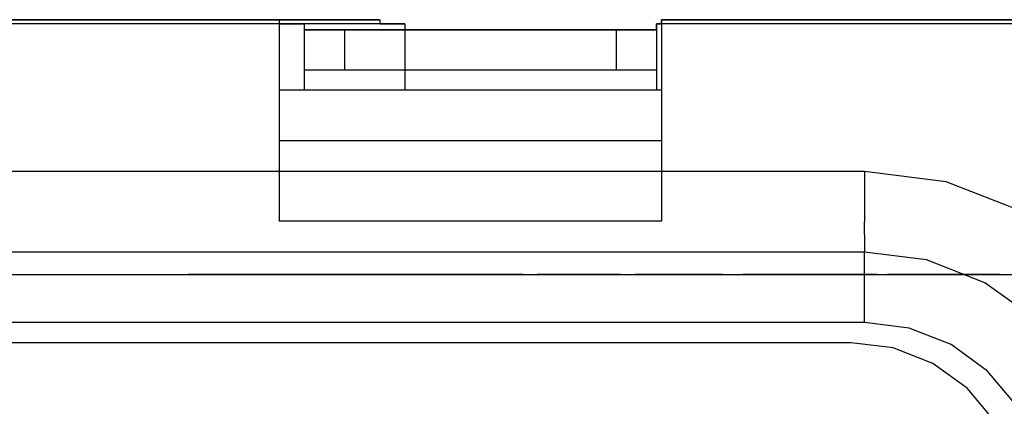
# Model space of a CAD drawing. Header units: inches. Extents: x 0 to 297, y -210 to 0.
# Tile 29 of 82: x 126.42 to 131.31, y -172.38 to -170.46. Entities that reach past the tile are written whole.
import ezdxf

# ---------------------------------------------------------------- set-up
doc = ezdxf.new("R2010")
doc.units = ezdxf.units.IN
doc.header["$MEASUREMENT"] = 0

msp = doc.modelspace()

# ---------------------------------------------------------------- linework, layer by layer
at = {"color": 18, "true_color": 0x000000}
for p, q in [((123.2108, -170.4601), (127.7108, -170.4601)), ((127.7108, -170.4601), (123.2108, -170.4601)), ((128.3358, -170.4801), (123.5858, -170.4801)), ((123.7108, -170.4601), (128.2108, -170.4601)), ((128.2108, -170.4601), (123.7108, -170.4601)), ((127.7108, -170.4601), (127.7108, -170.4801)), ((127.7108, -170.4601), (127.7108, -171.4601)), ((127.7108, -170.4801), (127.8358, -170.4801)), ((127.8358, -170.4801), (127.7108, -170.4801)), ((127.8358, -170.4801), (127.8358, -170.5101)), ((127.8358, -170.4801), (127.8358, -170.5101)), ((128.2108, -170.4601), (128.2108, -170.4801)), ((128.2108, -170.4601), (128.2108, -170.4801)), ((128.2108, -170.4801), (128.3358, -170.4801)), ((128.3358, -170.4801), (128.3358, -170.5101)), ((128.3358, -170.4801), (128.3358, -170.8101)), ((129.5858, -170.5101), (129.5858, -170.4801)), ((129.5858, -170.4801), (129.6108, -170.4801)), ((129.5858, -170.4801), (129.5858, -170.5101)), ((129.6108, -170.4801), (129.5858, -170.4801)), ((129.5858, -170.5101), (129.5858, -170.4801)), ((129.5858, -170.4801), (129.6108, -170.4801)), ((129.5858, -170.4801), (129.5858, -170.8101)), ((133.5108, -170.4801), (129.5858, -170.4801)), ((129.6108, -170.4801), (129.6108, -170.4601)), ((129.6108, -170.4601), (133.4608, -170.4601)), ((129.6108, -170.4601), (129.6108, -171.4601)), ((133.4608, -170.4601), (129.6108, -170.4601)), ((129.6108, -170.4801), (129.6108, -170.4601)), ((129.6108, -170.4601), (133.4608, -170.4601)), ((133.4608, -170.4601), (129.6108, -170.4601)), ((129.6108, -170.4601), (129.6108, -170.4801)), ((127.8358, -170.5101), (129.5858, -170.5101)), ((127.8358, -170.5101), (127.8358, -170.7101)), ((128.0368, -170.5101), (127.8358, -170.5101)), ((129.3848, -170.5101), (128.0368, -170.5101)), ((128.0368, -170.5101), (128.0368, -170.7101)), ((128.3358, -170.5101), (129.5858, -170.5101)), ((129.5858, -170.5101), (128.3358, -170.5101)), ((129.5858, -170.5101), (129.3848, -170.5101)), ((129.3848, -170.5101), (129.3848, -170.7101)), ((129.5858, -170.5101), (129.5858, -170.7101)), ((127.8358, -170.7101), (127.8358, -170.7126)), ((128.0368, -170.7101), (127.8358, -170.7101)), ((127.8358, -170.7101), (127.8358, -170.7876)), ((127.8358, -170.7126), (127.8358, -170.7201)), ((127.8358, -170.7201), (127.8358, -170.7321)), ((127.8358, -170.7321), (127.8358, -170.7476)), ((129.3848, -170.7101), (128.0368, -170.7101)), ((129.3848, -170.7101), (128.0368, -170.7101)), ((129.5858, -170.7101), (129.3848, -170.7101)), ((129.5858, -170.7101), (129.5858, -170.7126)), ((129.5858, -170.7101), (129.5858, -170.7876)), ((129.5858, -170.7126), (129.5858, -170.7201)), ((129.5858, -170.7201), (129.5858, -170.7321)), ((129.5858, -170.7321), (129.5858, -170.7476)), ((127.8358, -170.7476), (127.8358, -170.7666)), ((127.8358, -170.7666), (127.8358, -170.7876)), ((127.8358, -170.7876), (127.8358, -170.8101)), ((129.5858, -170.7476), (129.5858, -170.7666)), ((129.5858, -170.7666), (129.5858, -170.7876)), ((129.5858, -170.7876), (129.5858, -170.8101)), ((129.6108, -170.8101), (127.7108, -170.8101)), ((129.5858, -170.8101), (128.3358, -170.8101)), ((129.5858, -170.8101), (128.3358, -170.8101)), ((129.6108, -171.0601), (127.7108, -171.0601)), ((130.6183, -171.2126), (120.8033, -171.2126)), ((130.6183, -171.2126), (130.6183, -171.3016)), ((131.0253, -171.2636), (130.6183, -171.2126)), ((131.4073, -171.4136), (131.0253, -171.2636)), ((130.6183, -171.3016), (130.6183, -171.3861)), ((130.6183, -171.3861), (130.6183, -171.4621)), ((129.6108, -171.4601), (127.7108, -171.4601)), ((130.6183, -171.5251), (130.6183, -171.4621)), ((130.6183, -171.5251), (130.6183, -171.5731)), ((130.6183, -171.5731), (130.6183, -171.6026)), ((130.6183, -171.6126), (120.8033, -171.6126)), ((130.6183, -171.6026), (130.6183, -171.6126)), ((130.9268, -171.6511), (130.6183, -171.6126)), ((130.6183, -171.6216), (130.6183, -171.6126)), ((130.6183, -171.6471), (130.6183, -171.6216)), ((130.6183, -171.6891), (130.6183, -171.6471)), ((131.2163, -171.7646), (130.9268, -171.6511)), ((130.6183, -171.7446), (130.6183, -171.6891)), ((131.5058, -171.7251), (119.9158, -171.7251)), ((127.2588, -171.7236), (127.2588, -171.7251)), ((127.2588, -171.7236), (127.2588, -171.7236)), ((127.3963, -171.7236), (127.2588, -171.7236)), ((127.2588, -171.7236), (127.2588, -171.7251)), ((127.4073, -171.7236), (127.3963, -171.7236)), ((127.3963, -171.7236), (127.3963, -171.7251)), ((127.4433, -171.7236), (127.4073, -171.7236)), ((127.4763, -171.7236), (127.4433, -171.7236)), ((127.4698, -171.7236), (127.4698, -171.7251)), ((127.4763, -171.7236), (127.4698, -171.7236)), ((127.4938, -171.7236), (127.4763, -171.7236)), ((127.5518, -171.7236), (127.4938, -171.7236)), ((127.5188, -171.7236), (127.4938, -171.7236)), ((127.5518, -171.7236), (127.5188, -171.7236)), ((127.5923, -171.7236), (127.5518, -171.7236)), ((127.6398, -171.7236), (127.5923, -171.7236)), ((127.6678, -171.7236), (127.6398, -171.7236)), ((127.6978, -171.7236), (127.6678, -171.7236)), ((127.7648, -171.7236), (127.6978, -171.7236)), ((127.6978, -171.7236), (127.6978, -171.7251)), ((127.8158, -171.7236), (127.7648, -171.7236)), ((127.8543, -171.7236), (127.8158, -171.7236)), ((127.9193, -171.7236), (127.8543, -171.7236)), ((127.8853, -171.7236), (127.8543, -171.7236)), ((127.9078, -171.7236), (127.8853, -171.7236)), ((127.9078, -171.7236), (127.8853, -171.7236)), ((127.9218, -171.7236), (127.9078, -171.7236)), ((127.9678, -171.7236), (127.9218, -171.7236)), ((127.9253, -171.7236), (127.9218, -171.7236)), ((127.9268, -171.7236), (127.9253, -171.7236)), ((127.9268, -171.7236), (127.9268, -171.7251)), ((128.0003, -171.7236), (127.9678, -171.7236)), ((127.9963, -171.7236), (127.9963, -171.7251)), ((128.0003, -171.7236), (127.9963, -171.7236)), ((128.0123, -171.7236), (128.0003, -171.7236)), ((128.0278, -171.7236), (128.0123, -171.7236)), ((128.0278, -171.7236), (128.0123, -171.7236)), ((128.0468, -171.7236), (128.0278, -171.7236)), ((128.0698, -171.7236), (128.0468, -171.7236)), ((128.1153, -171.7236), (128.0468, -171.7236)), ((128.0968, -171.7236), (128.0698, -171.7236)), ((128.1153, -171.7236), (128.0968, -171.7236)), ((128.1358, -171.7236), (128.1153, -171.7236)), ((128.1758, -171.7236), (128.1358, -171.7236)), ((128.1358, -171.7236), (128.1358, -171.7251)), ((128.1988, -171.7236), (128.1758, -171.7236)), ((128.1988, -171.7236), (128.1758, -171.7236)), ((128.2353, -171.7236), (128.1988, -171.7236)), ((128.2728, -171.7236), (128.2353, -171.7236)), ((128.2728, -171.7236), (128.2728, -171.7251)), ((128.4108, -171.7236), (128.2728, -171.7236)), ((128.4893, -171.7236), (128.4108, -171.7236)), ((128.4108, -171.7236), (128.4108, -171.7251)), ((128.4813, -171.7236), (128.4813, -171.7251)), ((128.4873, -171.7236), (128.4813, -171.7236)), ((128.5023, -171.7236), (128.4873, -171.7236)), ((128.5233, -171.7236), (128.5023, -171.7236)), ((128.5488, -171.7236), (128.5233, -171.7236)), ((128.5768, -171.7236), (128.5488, -171.7236)), ((128.6098, -171.7236), (128.5768, -171.7236)), ((128.6453, -171.7236), (128.6098, -171.7236)), ((128.6853, -171.7236), (128.6453, -171.7236)), ((128.7548, -171.7236), (128.6453, -171.7236)), ((128.7548, -171.7236), (128.6853, -171.7236)), ((128.6853, -171.7236), (128.6853, -171.7251)), ((128.8073, -171.7236), (128.7548, -171.7236)), ((128.8473, -171.7236), (128.8073, -171.7236)), ((128.8798, -171.7236), (128.8473, -171.7236)), ((128.9028, -171.7236), (128.8798, -171.7236)), ((128.9173, -171.7236), (128.9028, -171.7236)), ((128.9208, -171.7236), (128.9173, -171.7236)), ((128.9223, -171.7236), (128.9208, -171.7236)), ((128.9223, -171.7236), (128.9223, -171.7251)), ((128.9923, -171.7236), (128.9923, -171.7251)), ((128.9963, -171.7236), (128.9923, -171.7236)), ((129.0078, -171.7236), (128.9963, -171.7236)), ((129.0238, -171.7236), (129.0078, -171.7236)), ((129.0423, -171.7236), (129.0238, -171.7236)), ((129.0653, -171.7236), (129.0423, -171.7236)), ((129.0923, -171.7236), (129.0653, -171.7236)), ((129.1108, -171.7236), (129.0923, -171.7236)), ((129.1313, -171.7236), (129.1108, -171.7236)), ((129.1713, -171.7236), (129.1313, -171.7236)), ((129.1313, -171.7236), (129.1313, -171.7251)), ((129.1943, -171.7236), (129.1713, -171.7236)), ((129.2308, -171.7236), (129.1943, -171.7236)), ((129.2683, -171.7236), (129.2308, -171.7236)), ((129.2683, -171.7236), (129.2683, -171.7251)), ((129.4063, -171.7236), (129.2683, -171.7236)), ((129.4063, -171.7236), (129.4063, -171.7251)), ((129.4803, -171.7236), (129.4803, -171.7251)), ((129.4903, -171.7236), (129.4803, -171.7236)), ((129.5103, -171.7236), (129.4903, -171.7236)), ((129.5348, -171.7236), (129.5103, -171.7236)), ((129.5603, -171.7236), (129.5348, -171.7236)), ((129.5863, -171.7236), (129.5603, -171.7236)), ((129.6128, -171.7236), (129.5863, -171.7236)), ((129.6413, -171.7236), (129.6128, -171.7236)), ((129.6833, -171.7236), (129.6413, -171.7236)), ((129.6413, -171.7236), (129.6413, -171.7251)), ((129.7063, -171.7236), (129.6833, -171.7236)), ((129.7413, -171.7236), (129.7063, -171.7236)), ((129.7763, -171.7236), (129.7413, -171.7236)), ((129.7763, -171.7236), (129.7763, -171.7251)), ((129.9138, -171.7236), (129.7763, -171.7236)), ((129.9138, -171.7236), (129.9138, -171.7251)), ((130.0163, -171.7236), (130.0163, -171.7251)), ((130.0203, -171.7236), (130.0163, -171.7236)), ((130.0308, -171.7236), (130.0203, -171.7236)), ((130.0408, -171.7236), (130.0308, -171.7236)), ((130.0533, -171.7236), (130.0408, -171.7236)), ((130.0533, -171.7236), (130.0533, -171.7251)), ((130.0713, -171.7236), (130.0533, -171.7236)), ((130.0928, -171.7236), (130.0713, -171.7236)), ((130.1098, -171.7236), (130.0928, -171.7236)), ((130.1293, -171.7236), (130.1098, -171.7236)), ((130.1498, -171.7236), (130.1293, -171.7236)), ((130.1813, -171.7236), (130.1498, -171.7236)), ((130.1498, -171.7236), (130.1498, -171.7251)), ((130.2123, -171.7236), (130.1813, -171.7236)), ((130.2528, -171.7236), (130.2123, -171.7236)), ((130.2958, -171.7236), (130.2528, -171.7236)), ((130.2958, -171.7236), (130.2958, -171.7251)), ((130.3083, -171.7236), (130.2958, -171.7236)), ((130.3238, -171.7236), (130.3083, -171.7236)), ((130.3428, -171.7236), (130.3238, -171.7236)), ((130.3643, -171.7236), (130.3428, -171.7236)), ((130.3883, -171.7236), (130.3643, -171.7236)), ((130.4143, -171.7236), (130.3883, -171.7236)), ((130.4488, -171.7236), (130.4143, -171.7236)), ((130.4143, -171.7236), (130.4143, -171.7251)), ((130.4723, -171.7236), (130.4488, -171.7236)), ((130.4968, -171.7236), (130.4723, -171.7236)), ((130.5458, -171.7236), (130.4968, -171.7236)), ((130.5458, -171.7236), (130.5458, -171.7251)), ((130.6838, -171.7236), (130.5458, -171.7236)), ((130.6183, -171.8106), (130.6183, -171.7446)), ((130.6838, -171.7236), (130.6838, -171.7251)), ((130.7338, -171.7236), (130.7338, -171.7251)), ((130.9318, -171.7236), (130.7338, -171.7236)), ((130.9318, -171.7236), (130.9318, -171.7251)), ((131.0923, -171.7236), (130.9318, -171.7236)), ((131.2908, -171.7236), (131.0923, -171.7236)), ((131.0923, -171.7236), (131.0923, -171.7251)), ((131.4683, -171.9461), (131.2163, -171.7646)), ((131.2908, -171.7236), (131.2908, -171.7251)), ((130.6183, -171.8846), (130.6183, -171.8106)), ((130.6183, -171.9626), (130.6183, -171.8846)), ((130.6183, -171.9626), (120.8033, -171.9626)), ((130.8403, -171.9906), (130.6183, -171.9626)), ((131.0488, -172.0721), (130.8403, -171.9906)), ((130.5533, -172.0626), (120.8683, -172.0626)), ((130.7623, -172.0886), (130.5533, -172.0626)), ((130.9588, -172.1656), (130.7623, -172.0886)), ((131.2303, -172.2031), (131.0488, -172.0721)), ((131.1298, -172.2886), (130.9588, -172.1656)), ((131.3743, -172.3741), (131.2303, -172.2031)), ((131.2653, -172.4501), (131.1298, -172.2886))]:
    msp.add_line(p, q, dxfattribs=at)

doc.saveas('drawing.dxf')
